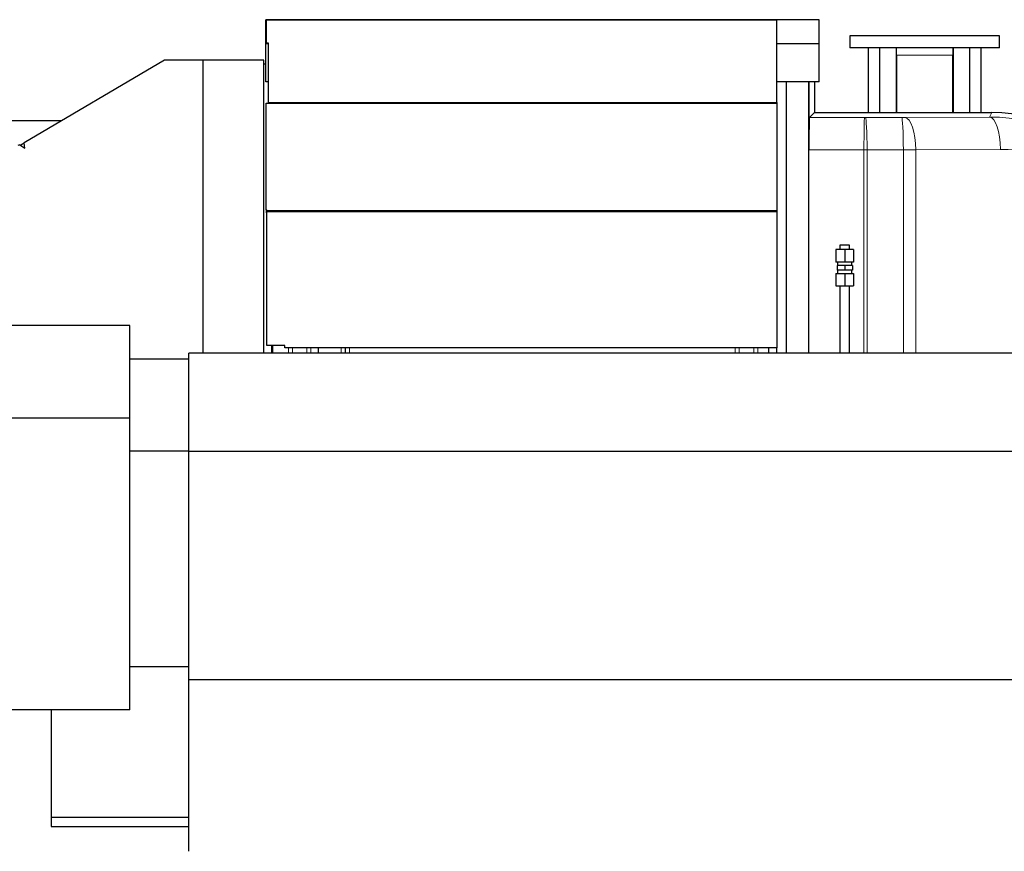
# Model space of a CAD drawing. Header units: inches. Extents: x 0 to 29700, y -16 to 21000.
# Tile 16 of 186: x 2495 to 3713, y 10192 to 11221. Entities that reach past the tile are written whole.
import ezdxf

# ---------------------------------------------------------------- set-up
doc = ezdxf.new("R2010")
doc.units = ezdxf.units.IN
doc.layers.add('254', color=7, linetype='Continuous', true_color=0xffffff)
doc.styles.add('latin_extended', font='simplex.shx')
doc.dimstyles.get("Standard").update_dxf_attribs({"dimtxt": 0.18, "dimasz": 0.18, "dimexe": 0.18, "dimexo": 0.0625, "dimgap": 0.09, "dimtad": 0, "dimtih": 1, "dimtoh": 1, "dimdec": 4, "dimzin": 0, "dimdsep": 46, "dimtxsty": 'Standard', "dimcen": 0.09, "dimadec": 0, "dimazin": 0, "dimtfac": 1, "dimtdec": 4, "dimtofl": 0, "dimtmove": 0, "dimatfit": 3, "dimfxl": 1, "dimtolj": 1, "dimtzin": 0, "dimarcsym": 0})

# ---------------------------------------------------------------- blocks, each defined once
blk = doc.blocks.new('_U9')
at = {"layer": '254', "color": 3, "linetype": 'Continuous', "lineweight": 13, "transparency": 16777216}
for p, q in [((778.1, 10345.8), (778.1, 10520.8)), ((1929.6, 10170.8), (728.1, 10170.8)), ((778.1, 9795.8), (778.1, 10170.8)), ((7290.6, 9795.8), (728.1, 9795.8)), ((778.1, 9620.8), (778.1, 9445.8))]:
    blk.add_line(p, q, dxfattribs=at)
at = {"layer": '254', "color": 3, "transparency": 16777216}
for points in [[(748.9, 10345.8), (807.3, 10345.8), (778.1, 10170.8)], [(807.3, 9620.8), (748.9, 9620.8), (778.1, 9795.8)]]:
    blk.add_solid(points, dxfattribs=at)
at = {"layer": 'Defpoints', "color": 0, "transparency": 16777216}
for p in [(778.1, 10170.8), (1979.6, 10170.8), (7340.6, 9795.8)]:
    blk.add_point(p, dxfattribs=at)
at = {"layer": '254', "color": 2, "lineweight": 13, "transparency": 16777216, "insert": (515.6, 9758.3), "char_height": 175, "attachment_point": 1, "rotation": 90, "style": 'latin_extended'}
blk.add_mtext('\\A1;\\C2;375', dxfattribs=at)

msp = doc.modelspace()

# ---------------------------------------------------------------- linework, layer by layer
at = {"layer": '254', "color": 2, "linetype": 'Continuous', "lineweight": 25}
for p, q in [((2799.083, 11190.837), (2799.083, 11220.837)), ((3484.083, 11220.837), (2799.083, 11220.837)), ((3431.583, 11220.337), (2799.593, 11220.337)), ((2799.593, 11220.337), (2799.593, 11192.104)), ((3431.583, 11118.249), (3431.583, 11220.337)), ((3484.083, 11190.837), (3484.083, 11220.837)), ((3522.083, 11200.837), (3522.083, 11185.837)), ((3707.083, 11200.837), (3522.083, 11200.837)), ((3707.083, 11185.837), (3707.083, 11200.837)), ((2799.083, 11143.837), (2799.083, 11190.837)), ((2802.101, 11190.837), (2799.083, 11190.837)), ((2799.593, 11192.104), (2802.093, 11192.104)), ((2802.093, 11192.104), (2802.093, 11118.249)), ((3484.083, 11190.837), (3431.573, 11190.837)), ((3484.083, 11143.837), (3484.083, 11190.837)), ((3707.083, 11185.837), (3522.083, 11185.837)), ((3544.583, 11185.837), (3544.583, 11105.839)), ((3558.583, 11185.837), (3558.583, 11105.839)), ((3579.083, 11185.837), (3579.083, 11105.839)), ((3579.583, 11176.837), (3579.583, 11185.837)), ((3649.583, 11185.837), (3649.583, 11176.837)), ((3650.083, 11105.839), (3650.083, 11185.837)), ((3670.583, 11105.839), (3670.583, 11185.837)), ((3684.583, 11105.839), (3684.583, 11185.837)), ((3579.583, 11176.837), (3579.583, 11105.836)), ((3649.583, 11105.836), (3649.583, 11176.837)), ((2673.783, 11170.836), (2500.288, 11068.64)), ((2721.168, 11170.836), (2673.783, 11170.836)), ((2796.783, 11170.836), (2721.168, 11170.836)), ((2721.168, 11170.836), (2721.168, 10808.275)), ((2799.082, 11165.794), (2796.782, 11165.794)), ((2796.783, 10808.275), (2796.783, 11170.836)), ((2802.101, 11143.837), (2799.083, 11143.837)), ((3484.083, 11143.837), (3431.573, 11143.837)), ((3443.583, 10808.285), (3443.583, 11143.832)), ((3470.665, 11143.832), (3470.665, 10808.285)), ((3471.183, 10808.277), (3471.183, 11143.826)), ((3471.217, 11143.835), (3471.217, 11059.665)), ((3478.083, 11143.836), (3478.083, 11105.839)), ((2799.593, 11117.438), (3431.583, 11117.438)), ((2802.093, 11118.249), (3431.583, 11118.249)), ((2802.093, 11118.249), (2802.093, 11117.438)), ((3431.583, 11118.249), (3431.583, 11117.438)), ((3431.583, 11117.438), (3431.583, 10984.514)), ((3478.083, 11105.839), (3471.903, 11099.659)), ((3478.083, 11105.839), (3697.796, 11105.839)), ((2546.463, 11095.837), (2170.615, 11095.837)), ((2546.463, 11095.837), (2170.615, 11095.837)), ((2495.019, 11065.859), (2492.313, 11065.108)), ((2495.019, 11065.859), (2496.053, 11066.145)), ((2495.019, 11065.859), (2500.916, 11061.902)), ((2496.053, 11066.145), (2500.288, 11068.64)), ((2500.916, 11061.902), (2500.288, 11068.64)), ((2799.593, 10985.675), (2799.593, 10981.848)), ((2801.09, 10984.514), (2801.09, 10983.557)), ((3431.583, 10984.514), (3431.583, 10983.557)), ((3431.583, 10983.557), (3431.583, 10814.666)), ((3521.581, 10941.837), (3509.581, 10941.837)), ((3515.581, 10936.337), (3504.581, 10936.337)), ((3504.581, 10936.337), (3504.581, 10920.837)), ((3526.581, 10936.337), (3515.581, 10936.337)), ((3515.581, 10936.337), (3515.581, 10920.837)), ((3526.581, 10936.337), (3526.581, 10920.837)), ((3515.581, 10920.837), (3504.581, 10920.837)), ((3506.581, 10920.837), (3506.581, 10916.837)), ((3526.581, 10920.837), (3515.581, 10920.837)), ((3524.581, 10916.837), (3524.581, 10920.837)), ((3504.581, 10906.837), (3515.581, 10906.837)), ((3504.581, 10906.837), (3504.581, 10891.337)), ((3515.581, 10916.837), (3506.079, 10916.837)), ((3506.079, 10916.837), (3506.079, 10910.837)), ((3515.581, 10910.837), (3506.079, 10910.837)), ((3506.581, 10910.837), (3506.581, 10906.837)), ((3525.083, 10916.837), (3515.581, 10916.837)), ((3515.581, 10916.837), (3515.581, 10910.837)), ((3525.083, 10910.837), (3515.581, 10910.837)), ((3515.581, 10906.837), (3526.581, 10906.837)), ((3515.581, 10906.837), (3515.581, 10891.337)), ((3524.581, 10906.837), (3524.581, 10910.837)), ((3525.083, 10916.837), (3525.083, 10910.837)), ((3526.581, 10906.837), (3526.581, 10891.337)), ((3504.581, 10891.337), (3515.581, 10891.337)), ((3515.581, 10891.337), (3526.581, 10891.337)), ((2631.083, 10842.337), (1697.36, 10842.337)), ((2631.083, 10727.817), (2631.083, 10842.337)), ((2704.083, 10686.471), (2704.083, 10808.286)), ((6698.583, 10808.286), (2704.083, 10808.286)), ((2822.583, 10817.666), (2800.583, 10817.666)), ((2806.583, 10817.666), (2806.583, 10808.284)), ((2806.583, 10808.28), (2806.583, 10817.662)), ((2807.583, 10817.657), (2807.583, 10808.285)), ((2822.583, 10814.666), (2822.583, 10817.666)), ((3431.583, 10814.666), (2822.583, 10814.666)), ((2864.583, 10808.286), (2864.583, 10814.667)), ((2897.583, 10814.666), (2897.583, 10808.286)), ((3421.583, 10808.285), (3421.583, 10814.666)), ((3431.583, 10808.285), (3431.583, 10814.666)), ((2631.083, 10801.137), (2704.082, 10801.137)), ((2631.083, 10727.817), (1860.91, 10727.817)), ((2631.083, 10366.837), (2631.083, 10727.817)), ((2631.083, 10687.328), (2704.082, 10687.328)), ((2704.083, 10403.869), (2704.083, 10686.471)), ((6698.583, 10686.471), (2704.083, 10686.471)), ((2631.083, 10420.35), (2704.082, 10420.35)), ((2704.083, 10191.839), (2704.083, 10403.869)), ((6698.583, 10403.869), (2704.083, 10403.869)), ((2631.083, 10366.837), (2358.983, 10366.837)), ((2533.583, 10366.837), (2533.583, 10233.887)), ((2533.583, 10233.887), (2533.583, 10222.637)), ((2533.583, 10233.887), (2704.082, 10233.887)), ((2533.583, 10222.637), (2704.082, 10222.637))]:
    msp.add_line(p, q, dxfattribs=at)
at = {"layer": '254', "color": 110, "linetype": 'Continuous', "lineweight": 13}
for p, q in [((3649.583, 11176.837), (3579.583, 11176.837)), ((3590.246, 11099.694), (3694.93, 11100.335)), ((3694.93, 11100.335), (3697.796, 11105.839)), ((3471.903, 11099.659), (3540.121, 11099.638)), ((3541.167, 11099.639), (3586.067, 11099.68)), ((3539.422, 11059.644), (3471.217, 11059.665)), ((3539.422, 10808.28), (3539.422, 11059.644)), ((3588.157, 11059.686), (3543.257, 11059.645)), ((3543.257, 10808.28), (3543.257, 11059.645)), ((3588.157, 10808.277), (3588.157, 11059.686)), ((3603.483, 11059.7), (3708.167, 11060.341)), ((3603.483, 10808.279), (3603.483, 11059.7)), ((2827.224, 10808.276), (2827.224, 10814.664)), ((2832.224, 10814.664), (2832.224, 10808.276)), ((2850.099, 10808.276), (2850.099, 10814.664)), ((2855.099, 10814.664), (2855.099, 10808.276)), ((2892.583, 10808.286), (2892.583, 10814.666)), ((2902.583, 10814.666), (2902.583, 10808.286)), ((3380.066, 10808.276), (3380.066, 10814.664)), ((3385.066, 10814.664), (3385.066, 10808.276)), ((3402.942, 10808.276), (3402.942, 10814.664)), ((3407.942, 10814.664), (3407.942, 10808.276))]:
    msp.add_line(p, q, dxfattribs=at)
at = {"layer": '254', "color": 2, "linetype": 'Continuous', "lineweight": 25}
msp.add_arc((2799.61, 10983.8), 1.5, 310.426879, 350.670072, dxfattribs=at)
at = {"layer": '254', "color": 110, "linetype": 'Continuous', "lineweight": 13}
for centre, major_axis, ratio, start_param, end_param in [((3694.905, 10900.316), (-170.589, -105.976), 0.99442983, 3.19908382, 4.15887388), ((3694.93, 11060.341), (-0.245, 39.999), 0.33091765, 4.71036338, 6.26468987), ((3540.121, 11059.644), (0.012, 40), 0.01745955, 0.01745595, 1.57080165), ((3540.383, 11099.9), (15, 0), 0.01745507, 4.6949286, 4.76467983), ((3541.167, 11059.645), (-0.037, 40), 0.05226697, 4.71234123, 6.26570812), ((3585.283, 11099.941), (-15, 0), 0.01745506, 1.62308714, 1.90807803), ((3586.067, 11059.686), (-0.037, 40), 0.05226697, 4.71234123, 6.26570812), ((3590.246, 11059.7), (-0.245, 39.999), 0.33091765, 4.71036338, 6.26468987), ((3540.383, 11059.906), (-55, 0), 0.00476046, 1.55333573, 1.62308718), ((3585.283, 11059.947), (-55, 0), 0.00476047, 1.62308715, 1.90807803), ((3708.142, 10900.316), (-136.333, -85.327), 0.99302156, 3.19636033, 4.15615039)]:
    msp.add_ellipse(centre, major_axis=major_axis, ratio=ratio, start_param=start_param, end_param=end_param, dxfattribs=at)
at = {"layer": '254', "color": 2, "linetype": 'Continuous', "lineweight": 25}
for centre, major_axis, ratio, start_param, end_param in [((3697.764, 10905.808), (-92.369, -177.436), 0.99980643, 2.66169762, 3.62148768), ((3471.915, 11059.665), (0, -40), 0.01745241, 3.15904329, 4.71238898), ((2799.61, 10984.289), (-1.5, 0), 0.92387953, 3.30443061, 4.72391215), ((2799.61, 10980.462), (-1.5, 0), 0.92387953, 3.99170365, 4.72391215)]:
    msp.add_ellipse(centre, major_axis=major_axis, ratio=ratio, start_param=start_param, end_param=end_param, dxfattribs=at)
for points, degree in [([(2799.593, 10985.675), (2799.593, 11029.596), (2799.593, 11073.517), (2799.593, 11117.438)], 3), ([(2800.583, 10817.666), (2800.583, 10982.658)], 1), ([(3431.583, 10984.514), (2801.09, 10984.514)], 1), ([(2801.09, 10983.557), (3431.583, 10983.557)], 1), ([(3509.581, 10941.837), (3509.581, 10936.337)], 1), ([(3521.581, 10936.337), (3521.581, 10941.837)], 1), ([(3509.581, 10891.337), (3509.582, 10808.286)], 1), ([(3521.582, 10808.286), (3521.581, 10891.337)], 1)]:
    msp.add_open_spline(points, degree=degree, dxfattribs=at)

# ---------------------------------------------------------------- dimensions: what is measured, and where the dimension line sits
at = {"layer": '254', "color": 2, "linetype": 'Continuous', "lineweight": 13}
dim = msp.add_linear_dim(base=(778.088, 10170.837), p1=(7340.583, 9795.837), p2=(1979.583, 10170.837), angle=90, text='\\C2;375', dimstyle='Standard', override={"dimscale": 50, "dimtxt": 3.5, "dimasz": 3.5, "dimexe": 1, "dimexo": 1, "dimgap": 1.75, "dimtad": 1, "dimtih": 0, "dimtoh": 0, "dimdec": 2, "dimlfac": 0.02, "dimzin": 8, "dimdsep": 46, "dimlunit": 2, "dimpost": '', "dimtxsty": 'latin_extended', "dimsah": 1, "dimse1": 0, "dimse2": 0, "dimsd1": 0, "dimsd2": 0, "dimclrd": 3, "dimclre": 3, "dimclrt": 2, "dimtol": 0, "dimtm": -0.1, "dimtfac": 0.714286, "dimtdec": 3, "dimtofl": 1, "dimtmove": 0, "dimtzin": 8, "dimlwd": 13, "dimlwe": 13}, dxfattribs=at)
dim.commit()
dim.dimension.update_dxf_attribs({"geometry": '_U9', "text_midpoint": (778.088, 9983.337), "dimtype": 160})

doc.saveas('drawing.dxf')
